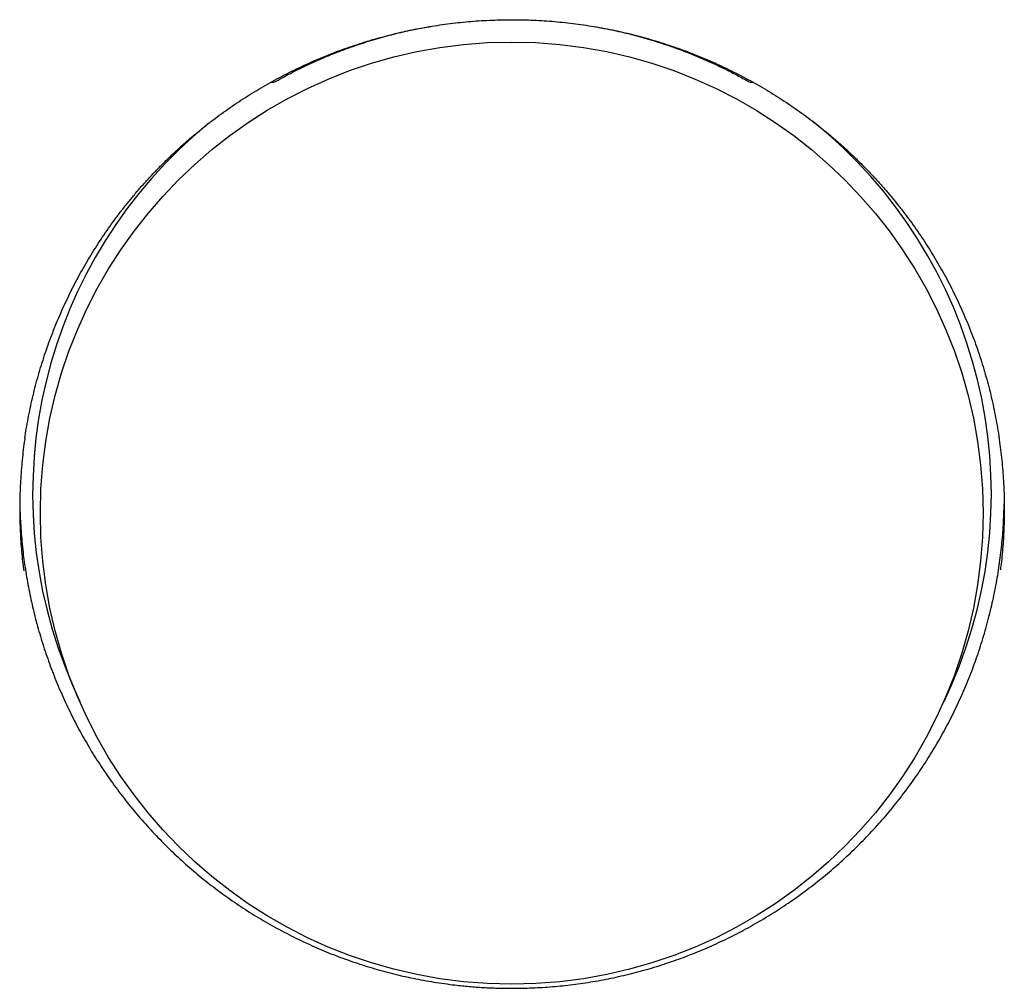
# Model space of a CAD drawing. Header units: millimetres. Extents: x 8 to 539, y 12 to 377.
# Tile 36 of 66: x 276 to 283, y 285 to 292. Entities that reach past the tile are written whole.
import ezdxf

# ---------------------------------------------------------------- set-up
doc = ezdxf.new("R2010")
doc.units = ezdxf.units.MM

msp = doc.modelspace()

# ---------------------------------------------------------------- linework, layer by layer
at = {"color": 7, "linetype": 'Continuous', "lineweight": 30}
for p, q in [((276.0593, 286.9414), (276.1108, 286.8234)), ((282.4337, 286.8234), (282.4852, 286.9414))]:
    msp.add_line(p, q, dxfattribs=at)
msp.add_circle((279.2701, 288.2011), 3.4469, dxfattribs=at)
for centre, start, end in [((279.2669, 288.3415), 129.24165, 203.58033), ((279.2776, 288.3415), 336.41938, 51.14913)]:
    msp.add_arc(centre, 3.4999, start, end, dxfattribs=at)
for start_param, end_param in [(4.638839, 4.6398), (4.784978, 4.785946)]:
    msp.add_ellipse((279.2723, 291.98), major_axis=(24, 0), ratio=0.026181, start_param=start_param, end_param=end_param, dxfattribs=at)
for points, knots in [([(275.7097, 288.7475), (275.7132, 288.7707), (275.7205, 288.8192), (275.7336, 288.8926), (275.7486, 288.9678), (275.7652, 289.0427), (275.7835, 289.1173), (275.8034, 289.1917), (275.825, 289.2658), (275.8482, 289.3397), (275.8729, 289.4129), (275.8993, 289.4856), (275.9272, 289.5577), (275.9567, 289.6292), (275.9877, 289.7), (276.0201, 289.7698), (276.0539, 289.8389), (276.0893, 289.9072), (276.1262, 289.9749), (276.1646, 290.0419), (276.2045, 290.108), (276.2458, 290.1733), (276.2886, 290.2379), (276.3328, 290.3015), (276.3784, 290.3641), (276.4253, 290.4257), (276.4736, 290.4864), (276.5232, 290.5459), (276.5741, 290.6044), (276.6263, 290.6618), (276.6797, 290.7181), (276.7344, 290.7732), (276.79, 290.827), (276.8467, 290.8794), (276.9046, 290.9308), (276.9638, 290.981), (277.0239, 291.0298), (277.085, 291.0772), (277.147, 291.1233), (277.2101, 291.168), (277.2741, 291.2113), (277.3391, 291.2533), (277.4051, 291.294), (277.4721, 291.3333), (277.5401, 291.3713), (277.6088, 291.4077), (277.6781, 291.4426), (277.7479, 291.4759), (277.8183, 291.5076), (277.8892, 291.5378), (277.9608, 291.5664), (278.0329, 291.5935), (278.1057, 291.619), (278.179, 291.6431), (278.2529, 291.6655), (278.3274, 291.6864), (278.4024, 291.7058), (278.4776, 291.7235), (278.5533, 291.7396), (278.6293, 291.7541), (278.7056, 291.767), (278.7819, 291.7782), (278.8582, 291.7878), (278.9346, 291.7958), (279.0111, 291.8021), (279.0879, 291.8068), (279.1648, 291.8098), (279.2262, 291.8112), (279.2621, 291.8111), (279.2723, 291.811)], [0, 0, 0, 0, 0.013721, 0.028663, 0.043611, 0.058571, 0.073556, 0.088576, 0.103644, 0.118767, 0.133896, 0.148947, 0.16407, 0.179217, 0.194334, 0.209375, 0.22438, 0.239467, 0.254552, 0.269647, 0.284759, 0.299899, 0.31507, 0.330235, 0.345398, 0.360569, 0.375757, 0.390962, 0.40611, 0.421289, 0.436512, 0.451728, 0.466875, 0.481957, 0.497122, 0.512319, 0.527476, 0.542604, 0.557714, 0.572817, 0.587924, 0.603044, 0.618187, 0.633364, 0.648586, 0.663788, 0.678912, 0.693997, 0.709052, 0.724083, 0.7391, 0.754111, 0.769122, 0.784142, 0.799177, 0.814235, 0.829315, 0.844346, 0.859364, 0.874421, 0.889477, 0.904479, 0.919401, 0.934294, 0.949239, 0.964177, 0.979118, 0.994072, 1, 1, 1, 1]), ([(279.2723, 291.8112), (279.2735, 291.8112), (279.3005, 291.8115), (279.3533, 291.8105), (279.4304, 291.8081), (279.5074, 291.8039), (279.5843, 291.7981), (279.6611, 291.7906), (279.7378, 291.7815), (279.8141, 291.7708), (279.8902, 291.7585), (279.9661, 291.7446), (280.0418, 291.729), (280.1169, 291.7119), (280.1915, 291.6932), (280.2658, 291.6729), (280.3398, 291.6511), (280.4134, 291.6276), (280.4864, 291.6026), (280.5588, 291.576), (280.6306, 291.5479), (280.7018, 291.5182), (280.7724, 291.487), (280.8424, 291.4543), (280.9118, 291.4199), (280.9807, 291.3841), (281.0488, 291.3467), (281.1161, 291.3079), (281.1823, 291.2678), (281.2476, 291.2263), (281.3118, 291.1835), (281.3751, 291.1394), (281.4373, 291.094), (281.4986, 291.0471), (281.5589, 290.9989), (281.6183, 290.9493), (281.6768, 290.8983), (281.7343, 290.846), (281.7906, 290.7924), (281.8457, 290.7376), (281.8996, 290.6817), (281.9523, 290.6245), (282.0037, 290.5664), (282.0536, 290.5074), (282.1021, 290.4474), (282.1494, 290.3864), (282.1953, 290.3243), (282.24, 290.2612), (282.2832, 290.1971), (282.3251, 290.132), (282.3656, 290.066), (282.4046, 289.9991), (282.4422, 289.9315), (282.4783, 289.863), (282.5129, 289.7938), (282.546, 289.7238), (282.5775, 289.6533), (282.6074, 289.5821), (282.6359, 289.5101), (282.6628, 289.4376), (282.6881, 289.3648), (282.7117, 289.2916), (282.7337, 289.2178), (282.7542, 289.1435), (282.7731, 289.0687), (282.7904, 288.9937), (282.806, 288.9184), (282.8198, 288.8428), (282.8298, 288.7829), (282.8346, 288.7481), (282.8359, 288.7386)], [0, 0, 0, 0, 0.000747, 0.015708, 0.030671, 0.045624, 0.060578, 0.075543, 0.090527, 0.105492, 0.120415, 0.135399, 0.150405, 0.165384, 0.1803, 0.195216, 0.210248, 0.225258, 0.240257, 0.255251, 0.270249, 0.285256, 0.300281, 0.315331, 0.330414, 0.34554, 0.360703, 0.375845, 0.390953, 0.406029, 0.421084, 0.43613, 0.451177, 0.466235, 0.481313, 0.496422, 0.511575, 0.526781, 0.54203, 0.557174, 0.572357, 0.58757, 0.602756, 0.617862, 0.632895, 0.648016, 0.663122, 0.678224, 0.693334, 0.708458, 0.723601, 0.738732, 0.753847, 0.768958, 0.784075, 0.799199, 0.814264, 0.829323, 0.844429, 0.859531, 0.874572, 0.889534, 0.904508, 0.919572, 0.93459, 0.949575, 0.964537, 0.979489, 0.994442, 1, 1, 1, 1]), ([(277.5316, 291.3533), (277.5714, 291.3754), (277.6509, 291.4194), (277.7734, 291.4795), (277.898, 291.5352), (278.0258, 291.5864), (278.1566, 291.6329), (278.2904, 291.6746), (278.4259, 291.7108), (278.5549, 291.7404), (278.6393, 291.7553), (278.6777, 291.762)], [0, 0, 0, 0, 0.111604, 0.223294, 0.334983, 0.446587, 0.56105, 0.675606, 0.790163, 0.904626, 1, 1, 1, 1]), ([(279.8863, 291.7589), (279.9298, 291.7508), (280.0207, 291.7339), (280.1572, 291.7011), (280.2973, 291.6619), (280.4368, 291.6163), (280.5757, 291.5644), (280.7121, 291.5068), (280.8299, 291.4511), (280.93, 291.3996), (280.9852, 291.3688), (281.0129, 291.3533)], [0, 0, 0, 0, 0.110267, 0.229987, 0.349604, 0.472667, 0.595842, 0.719018, 0.842082, 0.921041, 1, 1, 1, 1]), ([(275.71, 288.7476), (275.7095, 288.7449), (275.7008, 288.6922), (275.6896, 288.5886), (275.6771, 288.4383), (275.6718, 288.289), (275.6723, 288.1409), (275.6793, 287.993), (275.6889, 287.8719), (275.6986, 287.8005), (275.7016, 287.778)], [0, 0, 0, 0, 0.008362, 0.165016, 0.321525, 0.473611, 0.62583, 0.778048, 0.930134, 1, 1, 1, 1]), ([(282.8359, 288.7388), (282.8425, 288.6887), (282.8557, 288.5884), (282.8672, 288.4383), (282.8728, 288.289), (282.8722, 288.1409), (282.8652, 287.993), (282.8558, 287.8742), (282.8465, 287.8051), (282.8438, 287.785)], [0, 0, 0, 0, 0.15843, 0.317554, 0.472182, 0.626944, 0.781707, 0.936335, 1, 1, 1, 1]), ([(275.6732, 288.3009), (275.6732, 288.2809), (275.6731, 288.2098), (275.6798, 288.0875), (275.693, 287.9364), (275.7127, 287.7878), (275.7381, 287.6418), (275.7694, 287.4971), (275.807, 287.3524), (275.8511, 287.208), (275.9016, 287.0643), (275.9582, 286.9227), (276.0201, 286.7849), (276.0872, 286.6509), (276.1592, 286.5208), (276.2364, 286.3937), (276.3195, 286.2688), (276.4086, 286.1464), (276.5036, 286.0267), (276.6037, 285.9111), (276.7078, 285.8005), (276.8158, 285.6951), (276.9274, 285.5948), (277.0431, 285.4993), (277.1637, 285.4078), (277.2894, 285.3206), (277.4199, 285.2381), (277.5538, 285.1612), (277.6896, 285.0909), (277.827, 285.0269), (277.9656, 284.9693), (278.1066, 284.9175), (278.2509, 284.8712), (278.3986, 284.8307), (278.5494, 284.7962), (278.7015, 284.7683), (278.8381, 284.7492), (278.9586, 284.7368), (279.0629, 284.7292), (279.1675, 284.7246), (279.2869, 284.7229), (279.4209, 284.7257), (279.5694, 284.7349), (279.7173, 284.7503), (279.8659, 284.7721), (280.0148, 284.8003), (280.1639, 284.8353), (280.3113, 284.8765), (280.4553, 284.9235), (280.5959, 284.976), (280.7329, 285.0338), (280.8673, 285.0971), (281.0003, 285.1665), (281.1314, 285.2422), (281.2604, 285.3242), (281.3859, 285.4115), (281.5067, 285.5034), (281.6226, 285.5996), (281.7337, 285.6998), (281.8406, 285.8045), (281.944, 285.9145), (282.0436, 286.0299), (282.1392, 286.1507), (282.2296, 286.2753), (282.3139, 286.4027), (282.3921, 286.5325), (282.4644, 286.6644), (282.5311, 286.7992), (282.5928, 286.938), (282.649, 287.0807), (282.6996, 287.2271), (282.744, 287.3755), (282.7814, 287.5238), (282.8122, 287.6718), (282.8365, 287.8191), (282.8547, 287.9673), (282.8672, 288.1172), (282.8702, 288.2179), (282.8717, 288.2688)], [0, 0, 0, 0, 0.0053374, 0.0190267, 0.0327033, 0.0458816, 0.0590712, 0.0722608, 0.0854391, 0.0989973, 0.1125677, 0.1261381, 0.1396964, 0.1529293, 0.1661735, 0.1794177, 0.1926507, 0.2062603, 0.2198822, 0.233504, 0.2471137, 0.2604762, 0.2738503, 0.2872243, 0.3005868, 0.3143367, 0.3280993, 0.3418618, 0.3556116, 0.3689779, 0.3823559, 0.3957338, 0.4091001, 0.4228619, 0.4366366, 0.4504113, 0.464173, 0.4734715, 0.48277, 0.4921007, 0.5014314, 0.5146655, 0.5279111, 0.5411567, 0.5543908, 0.5680117, 0.5816451, 0.5952786, 0.6088996, 0.6221327, 0.6353772, 0.6486218, 0.661855, 0.6754674, 0.689092, 0.7027166, 0.7163291, 0.7296536, 0.7429896, 0.7563256, 0.7696501, 0.7833577, 0.7970777, 0.8107977, 0.8245052, 0.837891, 0.8512884, 0.8646858, 0.8780715, 0.8918516, 0.9056446, 0.9194376, 0.9332177, 0.946502, 0.9597979, 0.9730939, 0.9863782, 1, 1, 1, 1])]:
    msp.add_open_spline(points, degree=3, knots=knots, dxfattribs=at)

doc.saveas('drawing.dxf')
